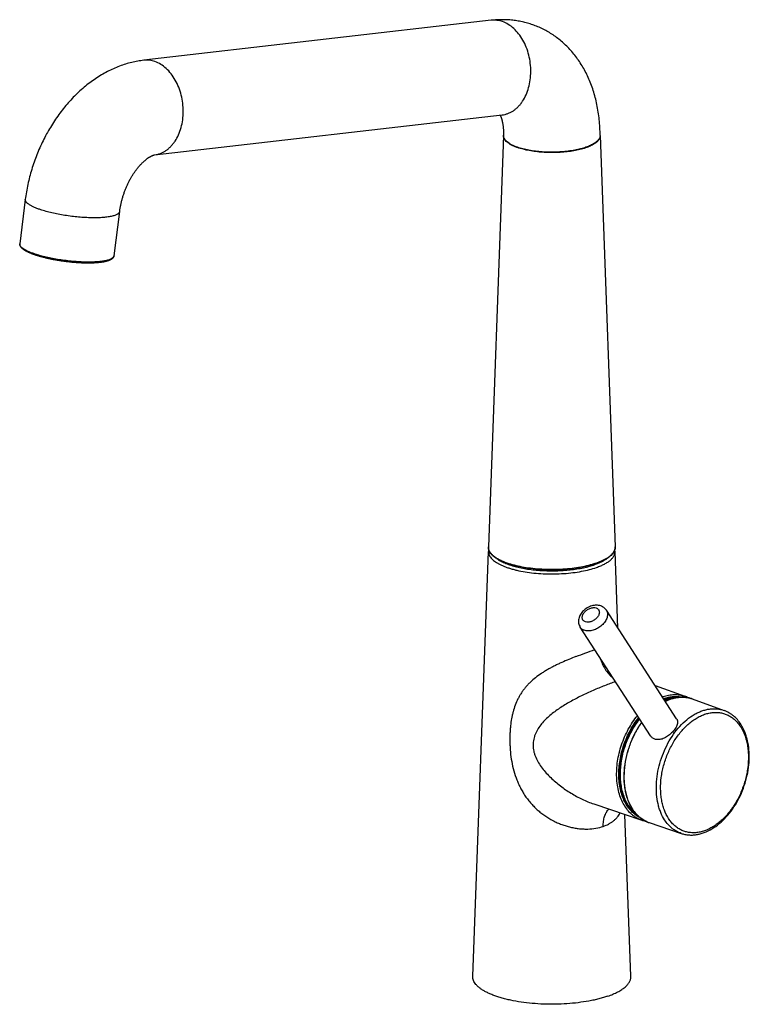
# Model space of a CAD drawing. Header units: millimetres. Extents: x 260 to 944, y 88 to 805.
# Tile 1 of 3: x 260 to 494, y 88 to 403. Entities that reach past the tile are written whole.
import ezdxf

# ---------------------------------------------------------------- set-up
doc = ezdxf.new("R2010")
doc.units = ezdxf.units.MM
doc.header["$LTSCALE"] = 65.395
doc.layers.get('0').update_dxf_attribs({"linetype": 'CONTINUOUS'})

msp = doc.modelspace()

# ---------------------------------------------------------------- linework, layer by layer
at = {"color": 7, "linetype": 'CONTINUOUS'}
for p, q in [((411.16, 403.05), (299.69, 390.25)), ((303.18, 359.94), (414.64, 372.75)), ((415.08, 366.13), (410.23, 234.34)), ((415.08, 366.16), (415.08, 366.13)), ((446.08, 366.22), (446.08, 366.22)), ((446.08, 366.11), (450.93, 234.34)), ((261.73, 345.64), (259.93, 331.44)), ((290.18, 327.6), (291.99, 341.8)), ((290.18, 327.6), (290.18, 327.6)), ((405.23, 96.72), (410.31, 232.83)), ((451.77, 208.32), (450.86, 232.83)), ((470.62, 179.22), (448.09, 214.01)), ((462.21, 173.81), (439.7, 208.57)), ((463.69, 189.91), (473.24, 186.46)), ((475.64, 185.62), (485.83, 181.93)), ((444.04, 151.95), (459.41, 146.79)), ((455.93, 96.72), (454, 148.61)), ((461.81, 145.96), (472.09, 142.51))]:
    msp.add_line(p, q, dxfattribs=at)
at = {"color": 9, "linetype": 'CONTINUOUS'}
for p, q in [((446.08, 366.22), (446.08, 366.21)), ((446.08, 366.22), (446.08, 366.21)), ((290.18, 327.6), (290.18, 327.59)), ((290.18, 327.6), (290.18, 327.59)), ((458.4, 179.16), (458.43, 179.2)), ((458.4, 179.16), (458.43, 179.2))]:
    msp.add_line(p, q, dxfattribs=at)
at = {"color": 7, "linetype": 'CONTINUOUS'}
for points in [[(424.46, 401.63), (424.08, 401.76), (423.67, 401.9), (423.25, 402.02), (422.83, 402.15), (422.41, 402.26), (421.98, 402.37), (421.56, 402.48), (421.13, 402.57), (420.7, 402.66), (420.26, 402.75), (419.83, 402.83), (419.39, 402.9), (418.95, 402.96), (418.5, 403.02), (418.06, 403.08), (417.61, 403.12), (417.16, 403.16), (416.71, 403.19), (416.26, 403.22), (415.8, 403.24), (415.35, 403.25), (414.89, 403.25), (414.43, 403.25), (413.96, 403.24), (413.5, 403.23), (413.03, 403.21), (412.56, 403.18), (412.09, 403.14), (411.62, 403.1), (411.16, 403.05)], [(446.08, 366.22), (446.07, 366.83), (446.05, 367.46), (446.03, 368.1), (446, 368.73), (445.96, 369.36), (445.91, 369.98), (445.86, 370.61), (445.8, 371.23), (445.73, 371.84), (445.66, 372.45), (445.57, 373.06), (445.48, 373.67), (445.39, 374.27), (445.28, 374.87), (445.17, 375.46), (445.05, 376.05), (444.93, 376.63), (444.8, 377.21), (444.66, 377.78), (444.51, 378.35), (444.36, 378.91), (444.2, 379.47), (444.04, 380.02), (443.87, 380.57), (443.69, 381.11), (443.5, 381.64), (443.31, 382.17), (443.11, 382.69), (442.91, 383.21), (442.7, 383.72), (442.48, 384.23), (442.26, 384.73), (442.03, 385.22), (441.8, 385.71), (441.56, 386.19), (441.31, 386.67), (441.06, 387.14), (440.81, 387.6), (440.55, 388.06), (440.28, 388.51), (440.01, 388.95), (439.73, 389.38), (439.45, 389.81), (439.16, 390.24), (438.87, 390.65), (438.57, 391.06), (438.27, 391.46), (437.97, 391.86), (437.66, 392.25), (437.34, 392.63), (437.02, 393.01), (436.7, 393.37), (436.37, 393.74), (436.04, 394.09), (435.7, 394.44), (435.36, 394.78), (435.02, 395.12), (434.67, 395.45), (434.32, 395.77), (433.97, 396.09), (433.61, 396.39), (433.24, 396.7), (432.88, 396.99), (432.51, 397.28), (432.13, 397.56), (431.75, 397.84), (431.37, 398.11), (430.99, 398.37), (430.6, 398.62), (430.21, 398.87), (429.82, 399.12), (429.42, 399.35), (429.02, 399.58), (428.62, 399.8), (428.21, 400.02), (427.8, 400.22), (427.39, 400.43), (426.97, 400.62), (426.55, 400.81), (426.13, 400.99), (425.71, 401.16), (425.28, 401.33), (424.85, 401.49), (424.46, 401.63)], [(299.69, 390.25), (299.23, 390.19), (298.75, 390.12), (298.27, 390.05), (297.78, 389.97), (297.3, 389.88), (296.81, 389.78), (296.33, 389.67), (295.84, 389.56), (295.35, 389.43), (294.87, 389.3), (294.38, 389.17), (293.89, 389.02), (293.4, 388.86), (292.91, 388.7), (292.43, 388.53), (291.94, 388.35), (291.45, 388.16), (290.96, 387.97), (290.47, 387.76), (289.99, 387.55), (289.5, 387.33), (289.01, 387.1), (288.53, 386.86), (288.05, 386.61), (287.56, 386.36), (287.08, 386.1), (286.6, 385.83), (286.12, 385.55), (285.65, 385.26), (285.17, 384.96), (284.7, 384.66), (284.23, 384.35), (283.77, 384.03), (283.3, 383.71), (282.84, 383.37), (282.38, 383.03), (281.92, 382.68), (281.47, 382.33), (281.02, 381.96), (280.57, 381.59), (280.13, 381.22), (279.69, 380.83), (279.25, 380.44), (278.82, 380.04), (278.39, 379.63), (277.96, 379.22), (277.54, 378.8), (277.12, 378.38), (276.71, 377.95), (276.3, 377.51), (275.89, 377.07), (275.49, 376.62), (275.1, 376.17), (274.71, 375.71), (274.32, 375.24), (273.94, 374.77), (273.56, 374.29), (273.19, 373.81), (272.82, 373.33), (272.46, 372.84), (272.11, 372.34), (271.76, 371.84), (271.41, 371.34), (271.07, 370.83), (270.73, 370.32), (270.4, 369.8), (270.08, 369.28), (269.76, 368.76), (269.44, 368.23), (269.14, 367.7), (268.83, 367.16), (268.54, 366.63), (268.24, 366.08), (267.96, 365.54), (267.68, 364.99), (267.4, 364.44), (267.13, 363.88), (266.87, 363.33), (266.61, 362.77), (266.36, 362.2), (266.11, 361.64), (265.87, 361.07), (265.64, 360.5), (265.41, 359.92), (265.18, 359.35), (264.97, 358.77), (264.75, 358.19), (264.55, 357.6), (264.35, 357.02), (264.16, 356.43), (263.97, 355.84), (263.79, 355.25), (263.61, 354.66), (263.44, 354.07), (263.28, 353.47), (263.12, 352.88), (262.97, 352.28), (262.83, 351.68), (262.69, 351.08), (262.56, 350.48), (262.43, 349.87), (262.31, 349.27), (262.2, 348.66), (262.09, 348.06), (261.99, 347.45), (261.9, 346.84), (261.81, 346.23), (261.73, 345.64)], [(414, 372.67), (414.03, 372.62), (414.06, 372.56), (414.09, 372.49), (414.12, 372.41), (414.16, 372.33), (414.19, 372.25), (414.22, 372.17), (414.26, 372.08), (414.29, 371.99), (414.33, 371.89), (414.36, 371.79), (414.4, 371.69), (414.43, 371.58), (414.47, 371.46), (414.51, 371.35), (414.54, 371.22), (414.57, 371.09), (414.61, 370.96), (414.64, 370.82), (414.68, 370.68), (414.71, 370.54), (414.74, 370.39), (414.77, 370.24), (414.8, 370.08), (414.83, 369.92), (414.85, 369.76), (414.88, 369.6), (414.9, 369.43), (414.93, 369.26), (414.95, 369.08), (414.97, 368.9), (414.99, 368.72), (415.01, 368.53), (415.02, 368.34), (415.04, 368.14), (415.05, 367.94), (415.06, 367.74), (415.07, 367.53), (415.08, 367.32), (415.08, 367.1), (415.08, 366.87), (415.09, 366.65), (415.09, 366.41), (415.08, 366.22)], [(414.64, 372.75), (414.67, 372.75), (414.7, 372.75), (414.72, 372.75), (414.73, 372.75), (414.74, 372.75), (414.74, 372.75)], [(415.08, 366.22), (415.08, 366.19), (415.08, 366.16)], [(446.08, 366.11), (446.08, 366.12), (446.08, 366.14), (446.08, 366.16), (446.08, 366.18), (446.08, 366.21)], [(291.99, 341.8), (292.02, 342.03), (292.05, 342.28), (292.09, 342.53), (292.13, 342.78), (292.17, 343.03), (292.22, 343.28), (292.27, 343.54), (292.32, 343.79), (292.37, 344.05), (292.43, 344.3), (292.48, 344.56), (292.54, 344.82), (292.61, 345.08), (292.67, 345.33), (292.74, 345.59), (292.81, 345.85), (292.89, 346.11), (292.96, 346.36), (293.04, 346.62), (293.12, 346.88), (293.2, 347.13), (293.29, 347.39), (293.38, 347.65), (293.47, 347.9), (293.56, 348.15), (293.65, 348.41), (293.75, 348.66), (293.85, 348.91), (293.95, 349.16), (294.05, 349.4), (294.16, 349.65), (294.26, 349.89), (294.37, 350.14), (294.48, 350.38), (294.59, 350.62), (294.71, 350.85), (294.82, 351.09), (294.94, 351.32), (295.06, 351.55), (295.18, 351.78), (295.3, 352), (295.42, 352.23), (295.55, 352.45), (295.67, 352.67), (295.8, 352.88), (295.93, 353.09), (296.06, 353.3), (296.19, 353.51), (296.32, 353.71), (296.45, 353.92), (296.58, 354.11), (296.71, 354.31), (296.84, 354.5), (296.98, 354.69), (297.11, 354.87), (297.24, 355.06), (297.38, 355.23), (297.51, 355.41), (297.65, 355.58), (297.78, 355.75), (297.92, 355.92), (298.05, 356.08), (298.18, 356.24), (298.32, 356.39), (298.45, 356.54), (298.58, 356.69), (298.72, 356.83), (298.85, 356.97), (298.98, 357.11), (299.11, 357.24), (299.24, 357.37), (299.37, 357.5), (299.5, 357.62), (299.63, 357.74), (299.75, 357.86), (299.88, 357.97), (300, 358.08), (300.12, 358.18), (300.24, 358.29), (300.36, 358.39), (300.48, 358.48), (300.6, 358.57), (300.72, 358.66), (300.83, 358.75), (300.94, 358.83), (301.05, 358.91), (301.16, 358.98), (301.27, 359.05), (301.37, 359.12), (301.48, 359.19), (301.57, 359.25), (301.67, 359.31), (301.77, 359.36), (301.86, 359.42), (301.95, 359.47), (302.04, 359.51), (302.12, 359.56), (302.2, 359.6), (302.28, 359.64), (302.36, 359.67), (302.43, 359.7), (302.51, 359.74), (302.57, 359.76), (302.64, 359.79), (302.7, 359.81), (302.76, 359.83), (302.82, 359.85), (302.87, 359.87), (302.92, 359.89), (302.97, 359.9), (303.01, 359.91), (303.05, 359.92), (303.08, 359.93), (303.11, 359.93), (303.13, 359.94), (303.15, 359.94), (303.17, 359.94), (303.18, 359.94)], [(259.93, 331.44), (259.93, 331.43), (259.92, 331.36), (259.92, 331.3), (259.92, 331.23), (259.93, 331.16), (259.94, 331.09), (259.96, 331.02), (259.98, 330.95), (260, 330.87), (260.03, 330.8), (260.07, 330.73), (260.11, 330.65), (260.16, 330.57), (260.21, 330.5), (260.27, 330.42), (260.33, 330.35), (260.39, 330.27), (260.47, 330.19), (260.54, 330.12), (260.62, 330.04), (260.71, 329.96), (260.8, 329.89), (260.9, 329.81), (261, 329.74), (261.1, 329.66), (261.21, 329.59), (261.32, 329.52), (261.44, 329.44), (261.56, 329.37), (261.68, 329.3), (261.81, 329.22), (261.94, 329.15), (262.08, 329.08), (262.22, 329.01), (262.36, 328.94), (262.51, 328.87), (262.66, 328.79), (262.82, 328.72), (262.97, 328.65), (263.14, 328.58), (263.3, 328.51), (263.47, 328.45), (263.64, 328.38), (263.82, 328.31), (264, 328.24), (264.18, 328.17), (264.37, 328.11), (264.55, 328.04)], [(264.55, 328.04), (264.73, 327.98), (264.92, 327.91), (265.12, 327.85), (265.33, 327.78), (265.53, 327.72), (265.74, 327.66), (265.95, 327.59), (266.16, 327.53), (266.38, 327.47), (266.6, 327.41), (266.82, 327.34), (267.04, 327.28), (267.27, 327.22), (267.5, 327.17), (267.73, 327.11), (267.96, 327.05), (268.2, 326.99), (268.43, 326.94), (268.67, 326.88), (268.91, 326.83), (269.16, 326.77), (269.4, 326.72), (269.65, 326.67), (269.9, 326.61), (270.15, 326.56), (270.4, 326.51), (270.65, 326.46), (270.9, 326.42), (271.16, 326.37), (271.42, 326.32), (271.67, 326.28), (271.93, 326.23), (272.19, 326.19), (272.45, 326.15), (272.72, 326.11), (272.98, 326.07), (273.24, 326.03), (273.5, 325.99), (273.77, 325.95), (274.03, 325.91), (274.3, 325.88), (274.56, 325.84), (274.83, 325.81), (275.09, 325.78), (275.36, 325.75), (275.62, 325.72), (275.89, 325.69), (276.15, 325.66), (276.41, 325.63), (276.68, 325.61), (276.94, 325.58), (277.2, 325.56), (277.47, 325.54), (277.73, 325.52), (277.99, 325.5), (278.25, 325.48), (278.51, 325.46), (278.76, 325.45), (279.02, 325.43), (279.27, 325.42), (279.53, 325.41), (279.78, 325.39), (280.03, 325.38), (280.28, 325.38), (280.53, 325.37), (280.77, 325.36), (281.02, 325.36), (281.26, 325.35), (281.5, 325.35), (281.74, 325.35), (281.97, 325.35), (282.21, 325.35), (282.44, 325.35), (282.67, 325.36), (282.9, 325.36), (283.12, 325.37), (283.35, 325.37), (283.57, 325.38), (283.78, 325.39), (284, 325.4), (284.21, 325.41), (284.42, 325.43), (284.63, 325.44), (284.83, 325.46), (285.03, 325.48), (285.23, 325.49), (285.42, 325.51), (285.62, 325.53), (285.8, 325.56), (285.99, 325.58), (286.17, 325.6), (286.35, 325.63), (286.53, 325.66), (286.7, 325.69), (286.87, 325.71), (287.03, 325.75), (287.19, 325.78), (287.35, 325.81), (287.5, 325.85), (287.65, 325.88), (287.8, 325.92), (287.94, 325.96), (288.08, 326), (288.22, 326.04), (288.35, 326.08), (288.48, 326.12), (288.6, 326.17), (288.72, 326.21), (288.84, 326.26), (288.95, 326.31), (289.05, 326.36), (289.16, 326.41), (289.26, 326.47), (289.35, 326.52), (289.44, 326.58), (289.52, 326.63), (289.6, 326.69), (289.67, 326.75), (289.74, 326.81), (289.81, 326.87), (289.87, 326.94), (289.92, 327), (289.97, 327.06), (290.01, 327.13), (290.05, 327.19), (290.08, 327.26), (290.11, 327.32), (290.13, 327.39), (290.15, 327.45), (290.17, 327.52), (290.18, 327.58)]]:
    msp.add_lwpolyline(points, dxfattribs=at)
at = {"color": 9, "linetype": 'CONTINUOUS'}
for centre, radius, start, end in [((444.2, 366.2), 1.88, 357.1984, 0.4603), ((412.7, 234.25), 2.47, 177.8919, 179.3615), ((470.64, 173.69), 13.41, 109.2182, 110.0356), ((470.88, 173.41), 13.08, 109.2179, 109.9351), ((478.26, 163.66), 25.19, 141.3554, 141.9302), ((478.39, 163.61), 25.23, 141.51, 141.9299), ((478.54, 163.54), 25.23, 141.722, 141.9297), ((467.54, 157.47), 13.2, 212.6535, 212.9219), ((464.76, 154.74), 9.27, 246.336, 246.5969), ((464.76, 154.73), 9.26, 246.5968, 247.6559), ((464.76, 154.72), 9.24, 247.6561, 248.1298), ((464.75, 154.72), 9.24, 248.1297, 249.0015), ((464.75, 154.71), 9.23, 249.0016, 249.6143), ((464.75, 154.71), 9.23, 249.6143, 250.3743), ((464.75, 154.71), 9.22, 250.3744, 251.4506)]:
    msp.add_arc(centre, radius, start, end, dxfattribs=at)
at = {"color": 7, "linetype": 'CONTINUOUS'}
for centre, radius, start, end in [((413.53, 232.7), 3.23, 168.2821, 177.8206), ((447.65, 232.71), 3.21, 2.1461, 11.7404), ((469.98, 177.46), 9.57, 62.9506, 70.1033), ((478.19, 163.69), 25.15, 141.2764, 141.9303), ((467.49, 157.51), 13.21, 212.9219, 213.1934), ((462.45, 155.84), 9.54, 251.4536, 258.614)]:
    msp.add_arc(centre, radius, start, end, dxfattribs=at)
at = {"color": 9, "linetype": 'CONTINUOUS'}
for points, knots in [([(414.78, 402.63), (414.48, 402.73), (413.89, 402.9), (412.98, 403.06), (412.07, 403.12), (411.46, 403.08), (411.16, 403.05)], [0, 0, 0, 0, 0.255397, 0.506243, 0.753928, 1, 1, 1, 1]), ([(414.64, 372.75), (414.96, 372.78), (415.59, 372.9), (416.52, 373.18), (417.41, 373.58), (418.27, 374.09), (419.09, 374.7), (419.86, 375.42), (420.58, 376.23), (421.47, 377.45), (422.41, 379.19), (423.22, 381.51), (423.73, 384.01), (423.9, 386.63), (423.75, 389.29), (423.26, 391.91), (422.46, 394.41), (421.37, 396.71), (420.02, 398.74), (418.45, 400.45), (416.71, 401.78), (415.42, 402.4), (414.78, 402.63)], [0, 0, 0, 0, 0.025399, 0.050984, 0.076934, 0.103407, 0.130538, 0.158431, 0.187162, 0.216773, 0.278615, 0.343812, 0.411808, 0.481788, 0.55277, 0.623692, 0.693497, 0.761216, 0.826059, 0.887503, 0.945389, 1, 1, 1, 1]), ([(303.31, 389.82), (303.01, 389.93), (302.42, 390.1), (301.51, 390.26), (300.6, 390.31), (299.99, 390.28), (299.69, 390.25)], [0, 0, 0, 0, 0.255397, 0.506243, 0.753928, 1, 1, 1, 1]), ([(303.18, 359.94), (303.49, 359.98), (304.12, 360.09), (305.05, 360.38), (305.94, 360.78), (306.8, 361.29), (307.62, 361.9), (308.39, 362.62), (309.11, 363.43), (310, 364.65), (310.94, 366.39), (311.75, 368.7), (312.26, 371.21), (312.44, 373.83), (312.28, 376.49), (311.79, 379.11), (310.99, 381.6), (309.9, 383.91), (308.55, 385.94), (306.98, 387.65), (305.24, 388.98), (303.95, 389.6), (303.31, 389.82)], [0, 0, 0, 0, 0.025399, 0.050984, 0.076934, 0.103407, 0.130538, 0.158431, 0.187162, 0.216773, 0.278615, 0.343812, 0.411808, 0.481788, 0.55277, 0.623692, 0.693497, 0.761216, 0.826059, 0.887503, 0.945389, 1, 1, 1, 1]), ([(419.62, 362.36), (419.28, 362.48), (418.62, 362.73), (417.71, 363.16), (416.92, 363.62), (416.26, 364.1), (415.74, 364.6), (415.41, 365.05), (415.24, 365.41), (415.15, 365.68), (415.09, 365.95), (415.08, 366.13), (415.08, 366.22)], [0, 0, 0, 0, 0.174842, 0.334788, 0.479209, 0.608092, 0.722145, 0.823124, 0.869684, 0.914252, 0.957458, 1, 1, 1, 1]), ([(419.62, 362.25), (419.27, 362.37), (418.61, 362.62), (417.69, 363.05), (416.9, 363.51), (416.24, 364), (415.71, 364.5), (415.39, 364.95), (415.22, 365.32), (415.13, 365.59), (415.08, 365.86), (415.08, 366.04), (415.08, 366.13)], [0, 0, 0, 0, 0.175705, 0.336178, 0.48083, 0.609636, 0.723362, 0.823836, 0.870136, 0.914481, 0.957526, 1, 1, 1, 1]), ([(446.08, 366.11), (446.07, 365.97), (446.03, 365.7), (445.88, 365.31), (445.65, 364.92), (445.34, 364.53), (444.95, 364.16), (444.49, 363.8), (443.95, 363.46), (443.34, 363.12), (442.67, 362.81), (441.93, 362.51), (441.13, 362.23), (439.96, 361.88), (438.38, 361.51), (436.36, 361.16), (434.21, 360.92), (431.99, 360.79), (429.74, 360.78), (427.51, 360.87), (425.34, 361.08), (423.29, 361.4), (421.38, 361.81), (420.19, 362.17), (419.62, 362.36)], [0, 0, 0, 0, 0.014039, 0.028716, 0.044468, 0.061633, 0.080444, 0.101045, 0.123521, 0.147893, 0.174144, 0.202229, 0.23207, 0.263567, 0.331052, 0.4036, 0.479938, 0.558675, 0.638345, 0.717455, 0.794531, 0.868158, 0.937024, 1, 1, 1, 1]), ([(446.08, 366.11), (446.09, 365.97), (446.07, 365.7), (445.95, 365.3), (445.75, 364.9), (445.47, 364.51), (445.1, 364.13), (444.66, 363.76), (444.14, 363.41), (443.54, 363.07), (442.88, 362.74), (442.15, 362.44), (441.35, 362.15), (440.19, 361.79), (438.6, 361.4), (436.57, 361.04), (434.41, 360.8), (432.17, 360.66), (429.89, 360.64), (427.62, 360.74), (425.43, 360.95), (423.34, 361.27), (421.41, 361.69), (420.19, 362.05), (419.62, 362.25)], [0, 0, 0, 0, 0.014007, 0.028463, 0.043856, 0.060575, 0.078899, 0.099009, 0.121009, 0.144942, 0.170804, 0.198552, 0.228117, 0.259404, 0.326653, 0.399211, 0.475782, 0.554936, 0.635167, 0.714933, 0.792707, 0.867023, 0.936516, 1, 1, 1, 1]), ([(266.24, 342.5), (265.89, 342.62), (265.22, 342.87), (264.3, 343.27), (263.61, 343.61), (263.13, 343.89), (262.82, 344.1), (262.55, 344.3), (262.32, 344.5), (262.12, 344.69), (261.96, 344.89), (261.84, 345.08), (261.76, 345.27), (261.72, 345.46), (261.73, 345.59), (261.73, 345.64)], [0, 0, 0, 0, 0.194528, 0.369809, 0.524685, 0.594175, 0.658241, 0.716857, 0.770136, 0.818295, 0.861656, 0.900691, 0.936079, 0.968769, 1, 1, 1, 1]), ([(291.99, 341.8), (291.98, 341.75), (291.96, 341.67), (291.9, 341.5), (291.76, 341.3), (291.53, 341.08), (291.22, 340.87), (290.83, 340.68), (290.38, 340.51), (289.85, 340.35), (289.25, 340.21), (288.59, 340.09), (287.6, 339.95), (286.22, 339.82), (284.42, 339.76), (282.46, 339.78), (280.38, 339.87), (278.24, 340.05), (276.06, 340.3), (273.9, 340.63), (271.8, 341.01), (269.81, 341.45), (267.96, 341.94), (266.79, 342.31), (266.24, 342.5)], [0, 0, 0, 0, 0.004748, 0.009608, 0.02005, 0.032005, 0.045886, 0.061923, 0.080236, 0.100874, 0.123818, 0.149014, 0.176384, 0.237173, 0.305149, 0.379093, 0.457564, 0.538993, 0.62181, 0.704368, 0.784999, 0.862102, 0.934233, 1, 1, 1, 1]), ([(264.44, 328.3), (264.08, 328.43), (263.42, 328.67), (262.49, 329.07), (261.81, 329.42), (261.33, 329.7), (261.02, 329.9), (260.75, 330.1), (260.51, 330.3), (260.32, 330.49), (260.16, 330.69), (260.04, 330.88), (259.96, 331.07), (259.92, 331.26), (259.92, 331.39), (259.93, 331.44)], [0, 0, 0, 0, 0.194535, 0.369833, 0.524573, 0.593992, 0.658029, 0.716681, 0.770038, 0.81828, 0.861697, 0.900741, 0.936111, 0.968782, 1, 1, 1, 1]), ([(290.18, 327.59), (290.18, 327.55), (290.16, 327.47), (290.09, 327.3), (289.96, 327.1), (289.72, 326.88), (289.41, 326.67), (289.02, 326.48), (288.56, 326.31), (288.03, 326.15), (287.44, 326.01), (286.78, 325.89), (285.78, 325.75), (284.4, 325.62), (282.6, 325.56), (280.64, 325.58), (278.57, 325.68), (276.42, 325.85), (274.25, 326.11), (272.09, 326.43), (269.99, 326.82), (268, 327.26), (266.15, 327.74), (264.99, 328.11), (264.44, 328.3)], [0, 0, 0, 0, 0.004749, 0.009614, 0.020071, 0.032046, 0.045957, 0.062033, 0.080386, 0.101058, 0.124027, 0.149241, 0.176624, 0.237437, 0.305442, 0.379376, 0.45782, 0.539239, 0.622023, 0.704529, 0.785121, 0.862208, 0.934291, 1, 1, 1, 1]), ([(410.23, 234.28), (410.23, 234.16), (410.24, 233.93), (410.31, 233.57), (410.43, 233.23), (410.61, 232.88), (410.82, 232.54), (411.19, 232.07), (411.78, 231.51), (412.64, 230.88), (413.68, 230.28), (414.87, 229.72), (415.74, 229.39), (416.19, 229.24)], [0, 0, 0, 0, 0.042463, 0.085606, 0.130126, 0.176647, 0.225697, 0.277707, 0.39177, 0.520669, 0.665105, 0.82506, 1, 1, 1, 1]), ([(416.19, 229.24), (416.94, 228.97), (418.54, 228.5), (421.07, 227.95), (423.81, 227.53), (426.7, 227.26), (429.67, 227.14), (432.66, 227.17), (435.61, 227.35), (438.45, 227.68), (440.71, 228.08), (442.41, 228.47), (443.6, 228.79), (444.72, 229.14), (445.76, 229.52), (446.72, 229.92), (447.6, 230.35), (448.38, 230.79), (449.06, 231.26), (449.64, 231.75), (450.12, 232.24), (450.5, 232.76), (450.76, 233.28), (450.91, 233.81), (450.94, 234.17), (450.93, 234.34)], [0, 0, 0, 0, 0.063467, 0.132938, 0.207225, 0.284974, 0.364719, 0.444934, 0.524078, 0.600642, 0.673199, 0.707568, 0.740463, 0.771753, 0.801322, 0.829077, 0.854946, 0.878888, 0.900898, 0.92102, 0.939358, 0.956092, 0.971502, 0.985975, 1, 1, 1, 1]), ([(410.31, 232.83), (410.3, 232.65), (410.33, 232.29), (410.48, 231.77), (410.74, 231.24), (411.11, 230.74), (411.59, 230.24), (412.17, 229.76), (412.85, 229.29), (413.63, 228.84), (414.5, 228.42), (415.45, 228.02), (416.49, 227.64), (417.61, 227.29), (418.8, 226.98), (420.49, 226.59), (422.75, 226.19), (425.57, 225.86), (428.51, 225.68), (431.49, 225.65), (434.45, 225.77), (437.33, 226.04), (440.06, 226.46), (442.58, 227.01), (444.17, 227.48), (444.92, 227.74)], [0, 0, 0, 0, 0.014025, 0.028497, 0.043905, 0.060637, 0.078972, 0.099092, 0.1211, 0.145039, 0.170906, 0.198659, 0.228227, 0.259515, 0.29241, 0.326778, 0.399335, 0.475901, 0.555047, 0.635265, 0.715013, 0.792766, 0.867057, 0.936531, 1, 1, 1, 1]), ([(412.98, 230.54), (413.16, 230.41), (413.53, 230.16), (414.12, 229.81), (414.77, 229.48), (415.74, 229.04), (417.09, 228.53), (418.85, 228.01), (420.78, 227.57), (422.85, 227.2), (425.03, 226.93), (427.29, 226.75), (429.59, 226.66), (431.91, 226.66), (434.21, 226.77), (436.46, 226.96), (438.62, 227.25), (440.67, 227.63), (442.58, 228.08), (443.79, 228.45), (444.36, 228.65)], [0, 0, 0, 0, 0.019938, 0.041278, 0.064021, 0.088147, 0.140396, 0.197628, 0.25928, 0.324675, 0.393052, 0.463581, 0.535393, 0.607591, 0.679271, 0.749538, 0.817528, 0.882422, 0.943466, 1, 1, 1, 1]), ([(444.36, 228.65), (444.74, 228.79), (445.46, 229.06), (446.48, 229.51), (447.38, 230), (447.93, 230.35), (448.18, 230.54)], [0, 0, 0, 0, 0.281481, 0.542392, 0.781984, 1, 1, 1, 1]), ([(444.92, 227.74), (445.38, 227.9), (446.24, 228.23), (447.45, 228.79), (448.49, 229.39), (449.35, 230.03), (449.93, 230.6), (450.3, 231.07), (450.51, 231.41), (450.67, 231.76), (450.79, 232.12), (450.85, 232.47), (450.86, 232.71), (450.86, 232.83)], [0, 0, 0, 0, 0.175502, 0.335782, 0.480299, 0.609053, 0.7228, 0.774624, 0.823492, 0.86986, 0.914286, 0.957424, 1, 1, 1, 1]), ([(441.34, 210.32), (441.21, 210.37), (440.96, 210.49), (440.65, 210.76), (440.44, 211.1), (440.33, 211.5), (440.34, 211.94), (440.45, 212.39), (440.66, 212.85), (440.96, 213.3), (441.34, 213.71), (441.78, 214.09), (442.28, 214.4), (442.8, 214.64), (443.34, 214.81), (444.01, 214.91), (444.52, 214.87), (444.82, 214.76)], [0, 0, 0, 0, 0.05358, 0.104085, 0.153576, 0.204391, 0.25851, 0.317134, 0.380605, 0.448531, 0.519975, 0.593625, 0.667959, 0.741396, 0.812432, 0.879798, 1, 1, 1, 1]), ([(444.82, 214.76), (444.95, 214.71), (445.2, 214.59), (445.51, 214.32), (445.73, 213.98), (445.83, 213.58), (445.83, 213.15), (445.72, 212.69), (445.51, 212.23), (445.21, 211.79), (444.83, 211.37), (444.38, 211), (443.89, 210.69), (443.36, 210.44), (442.83, 210.28), (442.15, 210.17), (441.64, 210.22), (441.34, 210.32)], [0, 0, 0, 0, 0.05358, 0.104085, 0.153576, 0.204391, 0.25851, 0.317134, 0.380605, 0.448531, 0.519975, 0.593625, 0.667959, 0.741396, 0.812432, 0.879798, 1, 1, 1, 1]), ([(448.09, 214.01), (448.19, 213.85), (448.36, 213.51), (448.47, 212.94), (448.46, 212.32), (448.32, 211.68), (448.07, 211.03), (447.69, 210.39), (447.22, 209.78), (446.65, 209.2), (446.01, 208.69), (445.31, 208.24), (444.57, 207.88), (443.81, 207.61), (443.06, 207.44), (442.33, 207.38), (441.64, 207.42), (441.2, 207.52), (441, 207.59)], [0, 0, 0, 0, 0.048161, 0.097922, 0.150571, 0.206916, 0.26725, 0.331413, 0.398888, 0.468887, 0.540442, 0.612476, 0.683886, 0.753604, 0.820682, 0.884363, 0.94417, 1, 1, 1, 1]), ([(441, 207.59), (440.86, 207.64), (440.6, 207.75), (440.24, 207.98), (439.93, 208.25), (439.77, 208.46), (439.7, 208.57)], [0, 0, 0, 0, 0.263233, 0.515522, 0.759858, 1, 1, 1, 1]), ([(438.34, 199.19), (439.38, 199.59), (441.37, 200.34), (443.38, 201.06), (444.34, 201.4)], [0, 0, 0, 0, 0.52243, 1, 1, 1, 1]), ([(446.09, 198.7), (446.27, 198.07), (446.72, 196.84), (447.64, 195.14), (448.76, 193.66), (449.64, 192.84), (450.11, 192.5)], [0, 0, 0, 0, 0.262587, 0.520922, 0.768479, 1, 1, 1, 1]), ([(466.22, 186.35), (466.82, 186.55), (468.01, 186.88), (469.53, 187.04), (470.71, 187), (471.58, 186.9), (472.42, 186.72), (472.97, 186.56), (473.24, 186.46)], [0, 0, 0, 0, 0.263693, 0.515898, 0.638775, 0.76006, 0.880281, 1, 1, 1, 1]), ([(466.57, 185.76), (467.06, 185.93), (468.03, 186.2), (469.5, 186.42), (470.95, 186.42), (471.89, 186.28), (472.34, 186.18)], [0, 0, 0, 0, 0.262618, 0.515382, 0.76032, 1, 1, 1, 1]), ([(466.57, 185.47), (466.95, 185.6), (467.7, 185.83), (468.85, 186.06), (469.99, 186.16), (470.74, 186.14), (471.1, 186.1)], [0, 0, 0, 0, 0.260818, 0.51364, 0.759572, 1, 1, 1, 1]), ([(466.99, 184.82), (467.71, 185.17), (468.81, 185.61), (470.32, 185.99), (471.43, 186.15), (472.52, 186.19), (473.59, 186.12), (474.64, 185.93), (475.31, 185.73), (475.64, 185.62)], [0, 0, 0, 0, 0.26893, 0.397474, 0.522513, 0.644589, 0.764355, 0.882555, 1, 1, 1, 1]), ([(466.61, 185.41), (466.97, 185.54), (467.7, 185.77), (468.8, 186), (469.89, 186.11), (470.61, 186.11), (470.97, 186.09)], [0, 0, 0, 0, 0.260553, 0.513373, 0.759444, 1, 1, 1, 1]), ([(466.68, 185.3), (467.31, 185.53), (468.57, 185.89), (469.88, 186.02), (470.52, 186.02)], [0, 0, 0, 0, 0.512317, 1, 1, 1, 1]), ([(459.41, 146.79), (459.12, 146.89), (458.56, 147.11), (457.75, 147.52), (456.97, 148.02), (455.97, 148.79), (454.84, 149.96), (453.69, 151.63), (452.75, 153.55), (452.04, 155.69), (451.57, 158.01), (451.35, 160.47), (451.37, 163.03), (451.65, 165.66), (452.17, 168.3), (452.92, 170.91), (453.9, 173.46), (455.08, 175.89), (456.45, 178.16), (457.49, 179.57), (458.04, 180.24)], [0, 0, 0, 0, 0.023757, 0.047626, 0.071731, 0.096189, 0.146526, 0.199369, 0.255149, 0.314052, 0.376042, 0.440893, 0.508228, 0.57755, 0.648277, 0.719765, 0.791343, 0.862335, 0.932088, 1, 1, 1, 1]), ([(466.77, 146.82), (466.28, 147.57), (465.66, 148.8), (465.03, 150.55), (464.51, 152.48), (464.12, 155.05), (464.06, 158.29), (464.41, 161.63), (465.16, 165), (466.29, 168.28), (467.75, 171.4), (469.53, 174.27), (471.56, 176.81), (473.79, 178.96), (475.81, 180.39), (477.47, 181.27), (478.7, 181.78), (479.94, 182.16), (481.16, 182.4), (482.38, 182.5), (483.57, 182.46), (484.72, 182.28), (485.47, 182.06), (485.83, 181.93)], [0, 0, 0, 0, 0.055757, 0.08517, 0.115595, 0.179311, 0.246469, 0.316297, 0.38783, 0.459983, 0.531635, 0.601694, 0.669177, 0.733289, 0.79351, 0.822125, 0.849747, 0.876432, 0.902268, 0.927376, 0.95191, 0.976051, 1, 1, 1, 1]), ([(468.03, 147.29), (467.48, 148.14), (466.8, 149.55), (466.16, 151.56), (465.79, 153.2), (465.56, 154.92), (465.43, 157.34), (465.58, 159.83), (465.99, 162.32), (466.42, 164.21), (466.99, 166.08), (467.89, 168.5), (469.3, 171.38), (471.38, 174.48), (473.4, 176.72), (475.15, 178.22), (476.48, 179.17), (477.85, 179.96), (479.23, 180.57), (480.61, 181.01), (481.99, 181.26), (483.34, 181.33), (484.66, 181.21), (485.93, 180.9), (487.14, 180.41), (488.28, 179.74), (489.33, 178.89), (490.28, 177.89), (490.83, 177.13), (491.09, 176.73)], [0, 0, 0, 0, 0.0578, 0.088572, 0.120556, 0.153693, 0.187886, 0.258871, 0.295387, 0.332327, 0.369499, 0.406701, 0.48036, 0.55181, 0.619728, 0.652075, 0.683225, 0.713144, 0.74185, 0.769409, 0.795943, 0.82163, 0.846703, 0.871432, 0.896114, 0.92105, 0.946521, 0.972773, 1, 1, 1, 1]), ([(458.88, 147.57), (458.63, 147.69), (458.13, 147.96), (457.16, 148.6), (456.04, 149.58), (454.88, 151.02), (453.9, 152.69), (453.11, 154.57), (452.54, 156.63), (452.18, 158.84), (452.04, 161.16), (452.12, 163.57), (452.42, 166.03), (452.94, 168.49), (453.67, 170.92), (454.6, 173.28), (455.7, 175.54), (456.98, 177.67), (457.94, 178.99), (458.44, 179.62)], [0, 0, 0, 0, 0.02369, 0.047629, 0.096613, 0.147702, 0.201395, 0.257974, 0.317517, 0.37992, 0.444931, 0.512173, 0.581177, 0.651401, 0.722261, 0.793148, 0.863452, 0.932584, 1, 1, 1, 1]), ([(457.96, 148.4), (457.51, 148.7), (456.64, 149.39), (455.5, 150.64), (454.52, 152.11), (453.7, 153.78), (453.07, 155.62), (452.62, 157.6), (452.36, 159.71), (452.29, 161.91), (452.43, 164.17), (452.75, 166.46), (453.27, 168.76), (453.97, 171.02), (454.84, 173.22), (456.2, 176.01), (457.46, 177.96), (458.4, 179.16)], [0, 0, 0, 0, 0.047978, 0.097739, 0.149786, 0.204443, 0.261856, 0.322012, 0.384757, 0.449825, 0.516853, 0.585408, 0.655003, 0.725117, 0.795212, 0.86475, 1, 1, 1, 1]), ([(457.86, 148.49), (457.42, 148.8), (456.57, 149.51), (455.46, 150.79), (454.51, 152.27), (453.72, 153.95), (453.11, 155.79), (452.68, 157.77), (452.44, 159.87), (452.4, 162.06), (452.54, 164.31), (452.88, 166.59), (453.41, 168.86), (454.11, 171.1), (454.98, 173.28), (456.34, 176.04), (457.6, 177.97), (458.53, 179.16)], [0, 0, 0, 0, 0.048084, 0.098011, 0.150254, 0.205108, 0.262696, 0.322989, 0.385825, 0.450931, 0.517944, 0.586433, 0.655918, 0.725884, 0.795804, 0.865149, 1, 1, 1, 1]), ([(457.56, 148.82), (457.14, 149.15), (456.34, 149.9), (455.31, 151.21), (454.42, 152.71), (453.7, 154.4), (453.15, 156.23), (452.78, 158.2), (452.58, 160.27), (452.57, 162.42), (452.75, 164.62), (453.11, 166.84), (453.64, 169.06), (454.34, 171.24), (455.21, 173.36), (456.54, 176.05), (457.77, 177.93), (458.68, 179.09)], [0, 0, 0, 0, 0.048392, 0.098749, 0.151466, 0.206772, 0.264746, 0.325322, 0.388321, 0.453464, 0.520392, 0.588686, 0.657882, 0.727491, 0.797009, 0.865934, 1, 1, 1, 1]), ([(456.43, 150.35), (455.87, 151.21), (455.18, 152.64), (454.52, 154.67), (454.14, 156.33), (453.89, 158.06), (453.72, 160.5), (453.86, 163.67), (454.54, 167.49), (455.71, 171.25), (457.32, 174.83), (458.69, 177.04), (459.44, 178.08)], [0, 0, 0, 0, 0.104804, 0.160465, 0.218245, 0.278051, 0.339729, 0.467768, 0.600372, 0.735049, 0.869131, 1, 1, 1, 1]), ([(491.09, 176.73), (491.64, 175.88), (492.33, 174.47), (492.97, 172.46), (493.33, 170.82), (493.56, 169.1), (493.69, 166.68), (493.54, 164.19), (493.14, 161.7), (492.7, 159.81), (492.14, 157.95), (491.23, 155.52), (489.82, 152.64), (487.74, 149.54), (485.72, 147.3), (483.97, 145.8), (482.64, 144.85), (481.28, 144.06), (479.9, 143.45), (478.51, 143.01), (477.14, 142.76), (475.78, 142.69), (474.46, 142.81), (473.19, 143.12), (471.98, 143.61), (470.85, 144.28), (469.8, 145.13), (468.85, 146.13), (468.29, 146.89), (468.03, 147.29)], [0, 0, 0, 0, 0.0578, 0.088572, 0.120556, 0.153693, 0.187886, 0.258871, 0.295387, 0.332327, 0.369499, 0.406701, 0.48036, 0.55181, 0.619728, 0.652075, 0.683225, 0.713144, 0.74185, 0.769409, 0.795943, 0.82163, 0.846703, 0.871432, 0.896114, 0.92105, 0.946521, 0.972773, 1, 1, 1, 1]), ([(447.09, 144.77), (447.07, 145.32), (447.11, 146.15), (447.3, 147.21), (447.56, 148.17), (447.94, 149.06), (448.45, 149.83), (448.74, 150.17), (448.89, 150.32)], [0, 0, 0, 0, 0.27869, 0.411435, 0.53922, 0.779022, 0.891676, 1, 1, 1, 1]), ([(447.09, 144.77), (447.68, 144.97), (448.55, 145.35), (449.61, 145.98), (450.33, 146.5), (450.99, 147.07), (451.57, 147.7), (452.09, 148.37), (452.39, 148.85), (452.53, 149.1)], [0, 0, 0, 0, 0.266923, 0.394805, 0.519457, 0.641483, 0.761661, 0.880868, 1, 1, 1, 1]), ([(461.05, 146.26), (460.59, 146.46), (459.71, 146.93), (458.49, 147.86), (457.39, 148.98), (456.76, 149.84), (456.46, 150.29)], [0, 0, 0, 0, 0.239931, 0.484768, 0.737366, 1, 1, 1, 1]), ([(472.09, 142.51), (471.83, 142.6), (471.31, 142.8), (470.55, 143.18), (469.83, 143.62), (468.9, 144.31), (467.83, 145.34), (467.1, 146.31), (466.77, 146.82)], [0, 0, 0, 0, 0.119881, 0.240248, 0.361641, 0.484577, 0.736704, 1, 1, 1, 1])]:
    msp.add_open_spline(points, degree=3, knots=knots, dxfattribs=at)
at = {"color": 7, "linetype": 'CONTINUOUS'}
for points, knots in [([(416.3, 229.02), (415.84, 229.18), (414.97, 229.51), (413.75, 230.08), (412.7, 230.69), (411.82, 231.34), (411.11, 232.04), (410.67, 232.66), (410.43, 233.18), (410.3, 233.56), (410.23, 233.95), (410.23, 234.21), (410.23, 234.34)], [0, 0, 0, 0, 0.170688, 0.327089, 0.468871, 0.596304, 0.710464, 0.813447, 0.861798, 0.908649, 0.954532, 1, 1, 1, 1]), ([(450.93, 234.34), (450.94, 234.15), (450.91, 233.76), (450.75, 233.18), (450.47, 232.63), (450.08, 232.09), (449.59, 231.57), (448.99, 231.07), (448.3, 230.6), (447.52, 230.15), (446.65, 229.72), (445.69, 229.31), (444.65, 228.94), (443.54, 228.59), (442.35, 228.27), (440.66, 227.88), (438.42, 227.48), (435.6, 227.15), (432.67, 226.96), (429.71, 226.93), (426.75, 227.05), (423.89, 227.32), (421.16, 227.74), (418.64, 228.29), (417.05, 228.76), (416.3, 229.02)], [0, 0, 0, 0, 0.015364, 0.031069, 0.047512, 0.065049, 0.08397, 0.104485, 0.126732, 0.150785, 0.176666, 0.204353, 0.233792, 0.264902, 0.297577, 0.331696, 0.403685, 0.479626, 0.558121, 0.637686, 0.716802, 0.793965, 0.867736, 0.936794, 1, 1, 1, 1]), ([(435.67, 227.18), (434.83, 227.1), (433.13, 226.97), (430.57, 226.91), (428.01, 226.98), (426.31, 227.1), (425.47, 227.18)], [0, 0, 0, 0, 0.24793, 0.500031, 0.752116, 1, 1, 1, 1]), ([(446.29, 215.4), (446.06, 215.48), (445.59, 215.59), (444.86, 215.65), (444.12, 215.59), (443.13, 215.37), (442.17, 214.95), (441.31, 214.38), (440.73, 213.87), (440.21, 213.31), (439.78, 212.69), (439.45, 212.02), (439.23, 211.33), (439.13, 210.61), (439.17, 209.89), (439.35, 209.2), (439.57, 208.77), (439.7, 208.57)], [0, 0, 0, 0, 0.06055, 0.121896, 0.184327, 0.247958, 0.377841, 0.443477, 0.508767, 0.573231, 0.636565, 0.698707, 0.759824, 0.82023, 0.880257, 0.940142, 1, 1, 1, 1]), ([(448.09, 214.01), (447.99, 214.17), (447.75, 214.47), (447.32, 214.87), (446.83, 215.18), (446.47, 215.33), (446.29, 215.4)], [0, 0, 0, 0, 0.249643, 0.499337, 0.749294, 1, 1, 1, 1]), ([(438.34, 199.19), (437.58, 198.89), (436.04, 198.28), (434.14, 197.46), (432.63, 196.77), (431.5, 196.22), (430.4, 195.65), (429.32, 195.06), (428.27, 194.44), (426.93, 193.59), (425.35, 192.45), (423.9, 191.19), (422.84, 190.11), (422.11, 189.28), (421.43, 188.42), (420.8, 187.52), (420.23, 186.59), (419.54, 185.3), (418.81, 183.61), (418.25, 181.85), (417.89, 180.4), (417.59, 178.91), (417.37, 177.38), (417.23, 175.84), (417.14, 174.27), (417.11, 173.09), (417.12, 172.3)], [0, 0, 0, 0, 0.065924, 0.132959, 0.166567, 0.200077, 0.233385, 0.2664, 0.299049, 0.33128, 0.394352, 0.455604, 0.485644, 0.515366, 0.544847, 0.574171, 0.603424, 0.632686, 0.691499, 0.751098, 0.781289, 0.811759, 0.873522, 0.904802, 0.93632, 1, 1, 1, 1]), ([(450.96, 191.17), (450.41, 190.97), (449.26, 190.54), (447.5, 189.85), (445.66, 189.1), (443.8, 188.31), (441.93, 187.46), (440.08, 186.59), (438.26, 185.67), (436.48, 184.71), (434.76, 183.7), (433.09, 182.64), (431.5, 181.52), (429.98, 180.32), (428.57, 179.04), (427.29, 177.65), (426.36, 176.39), (425.73, 175.32), (425.33, 174.47), (424.99, 173.59), (424.75, 172.68), (424.6, 171.74), (424.56, 170.77), (424.62, 169.8), (424.79, 168.82), (425.06, 167.86), (425.54, 166.6), (426.32, 165.1), (427.47, 163.41), (428.79, 161.84), (430.22, 160.37), (431.74, 158.99), (433.34, 157.71), (435.01, 156.51), (436.73, 155.4), (438.5, 154.38), (440.31, 153.45), (442.15, 152.63), (443.41, 152.16), (444.04, 151.95)], [0, 0, 0, 0, 0.027864, 0.057959, 0.089409, 0.12153, 0.153883, 0.186195, 0.218304, 0.250117, 0.281585, 0.312682, 0.343399, 0.373741, 0.403731, 0.433411, 0.462872, 0.477576, 0.492292, 0.507058, 0.521918, 0.536911, 0.552075, 0.567433, 0.582983, 0.598697, 0.61454, 0.646484, 0.678648, 0.710913, 0.743222, 0.775544, 0.807865, 0.840166, 0.872427, 0.904612, 0.936667, 0.968505, 1, 1, 1, 1]), ([(471.11, 186.1), (470.74, 186.14), (469.99, 186.16), (468.85, 186.06), (467.7, 185.84), (466.94, 185.61), (466.56, 185.48)], [0, 0, 0, 0, 0.240694, 0.486726, 0.739461, 1, 1, 1, 1]), ([(475.64, 185.62), (475.31, 185.73), (474.63, 185.94), (473.58, 186.13), (472.51, 186.2), (471.41, 186.16), (470.31, 186), (468.79, 185.63), (467.69, 185.19), (466.97, 184.84)], [0, 0, 0, 0, 0.11787, 0.236447, 0.356492, 0.47871, 0.603724, 0.732059, 1, 1, 1, 1]), ([(491.2, 177.5), (490.87, 178.01), (490.14, 178.98), (489.06, 180.04), (488.13, 180.75), (487.4, 181.21), (486.63, 181.61), (486.1, 181.83), (485.83, 181.93)], [0, 0, 0, 0, 0.260299, 0.511947, 0.635384, 0.757623, 0.879033, 1, 1, 1, 1]), ([(458.39, 179.2), (457.45, 178), (456.19, 176.04), (454.82, 173.26), (453.95, 171.05), (453.24, 168.79), (452.73, 166.49), (452.4, 164.2), (452.27, 161.93), (452.33, 159.73), (452.59, 157.62), (453.04, 155.63), (453.68, 153.79), (454.5, 152.12), (455.49, 150.64), (456.64, 149.38), (457.51, 148.69), (457.96, 148.39)], [0, 0, 0, 0, 0.135092, 0.204554, 0.274577, 0.344625, 0.414161, 0.482665, 0.549653, 0.614692, 0.677425, 0.737589, 0.795037, 0.849762, 0.901918, 0.95183, 1, 1, 1, 1]), ([(459.4, 178.14), (458.65, 177.1), (457.27, 174.88), (455.65, 171.3), (454.48, 167.53), (453.8, 163.7), (453.66, 160.53), (453.83, 158.08), (454.09, 156.33), (454.47, 154.67), (455.14, 152.63), (455.85, 151.2), (456.41, 150.33)], [0, 0, 0, 0, 0.130746, 0.264709, 0.399281, 0.531804, 0.659799, 0.721477, 0.781304, 0.839135, 0.894882, 1, 1, 1, 1]), ([(470.62, 179.22), (470.66, 179.15), (470.74, 179), (470.83, 178.77), (470.89, 178.52), (470.92, 178.17), (470.88, 177.7), (470.7, 177.11), (470.42, 176.5), (470.03, 175.88), (469.56, 175.27), (469, 174.68), (468.39, 174.13), (467.72, 173.63), (467.02, 173.21), (466.31, 172.88), (465.59, 172.65), (464.88, 172.55), (464.2, 172.56), (463.77, 172.66), (463.57, 172.73)], [0, 0, 0, 0, 0.022017, 0.04403, 0.066385, 0.089406, 0.138405, 0.19259, 0.252462, 0.317701, 0.387367, 0.460105, 0.534369, 0.608622, 0.681494, 0.75189, 0.819056, 0.882644, 0.942766, 1, 1, 1, 1]), ([(472.09, 142.51), (472.47, 142.38), (473.26, 142.17), (474.46, 142.01), (475.7, 141.98), (476.95, 142.1), (478.21, 142.37), (479.91, 142.91), (482.01, 143.93), (484.39, 145.64), (486.6, 147.78), (488.61, 150.3), (490.35, 153.14), (491.79, 156.22), (492.89, 159.46), (493.61, 162.77), (493.95, 166.07), (493.89, 169.27), (493.49, 171.82), (492.97, 173.74), (492.33, 175.5), (491.7, 176.73), (491.2, 177.5)], [0, 0, 0, 0, 0.025005, 0.050185, 0.075694, 0.101674, 0.128252, 0.155536, 0.212468, 0.27289, 0.336743, 0.403615, 0.472813, 0.543451, 0.614526, 0.685004, 0.753894, 0.820335, 0.883672, 0.914073, 0.943591, 1, 1, 1, 1]), ([(463.57, 172.73), (463.43, 172.78), (463.16, 172.9), (462.79, 173.15), (462.46, 173.45), (462.29, 173.68), (462.21, 173.81)], [0, 0, 0, 0, 0.252767, 0.50194, 0.750205, 1, 1, 1, 1]), ([(417.12, 172.3), (417.12, 171.8), (417.15, 170.81), (417.26, 168.81), (417.55, 166.29), (418.16, 163.29), (418.91, 160.83), (419.66, 158.92), (420.31, 157.51), (421.04, 156.14), (421.85, 154.81), (422.75, 153.54), (423.72, 152.33), (424.77, 151.18), (425.89, 150.11), (427.07, 149.11), (428.73, 147.89), (430.49, 146.83), (432.33, 145.94), (433.74, 145.37), (435.16, 144.9), (436.58, 144.51), (438.01, 144.22), (439.42, 144.02), (440.8, 143.92), (442.58, 143.9), (444.7, 144.1), (446.33, 144.5), (447.09, 144.77)], [0, 0, 0, 0, 0.031379, 0.062989, 0.126839, 0.191409, 0.25649, 0.289161, 0.321878, 0.354624, 0.387387, 0.420157, 0.452926, 0.485689, 0.518435, 0.551147, 0.583802, 0.648753, 0.680979, 0.71294, 0.744559, 0.775751, 0.806427, 0.836498, 0.865878, 0.894484, 0.949086, 1, 1, 1, 1]), ([(456.44, 150.28), (456.78, 149.77), (457.51, 148.8), (458.59, 147.77), (459.53, 147.08), (460.26, 146.63), (461.02, 146.25), (461.55, 146.05), (461.81, 145.96)], [0, 0, 0, 0, 0.262505, 0.514473, 0.637528, 0.759142, 0.879797, 1, 1, 1, 1]), ([(448.51, 90.35), (448.05, 90.2), (447.11, 89.89), (445.65, 89.49), (444.1, 89.12), (441.9, 88.67), (439.01, 88.24), (435.42, 87.9), (431.72, 87.74), (427.99, 87.78), (424.32, 88.01), (420.79, 88.42), (417.97, 88.91), (415.85, 89.4), (414.36, 89.8), (412.97, 90.24), (411.67, 90.71), (410.47, 91.21), (409.39, 91.74), (408.42, 92.3), (407.57, 92.88), (406.84, 93.48), (406.24, 94.1), (405.78, 94.74), (405.45, 95.39), (405.26, 96.05), (405.23, 96.5), (405.23, 96.72)], [0, 0, 0, 0, 0.030925, 0.063481, 0.097542, 0.132964, 0.207253, 0.285004, 0.36475, 0.444966, 0.52411, 0.600674, 0.67323, 0.707597, 0.740491, 0.771779, 0.801346, 0.829098, 0.854964, 0.878903, 0.900911, 0.92103, 0.939364, 0.956096, 0.971503, 0.985976, 1, 1, 1, 1]), ([(448.51, 90.35), (449.08, 90.55), (450.16, 90.97), (451.67, 91.67), (452.97, 92.42), (454.04, 93.22), (454.77, 93.93), (455.23, 94.52), (455.5, 94.95), (455.7, 95.39), (455.85, 95.83), (455.93, 96.27), (455.94, 96.57), (455.93, 96.72)], [0, 0, 0, 0, 0.175502, 0.335782, 0.480299, 0.609053, 0.7228, 0.774624, 0.823492, 0.86986, 0.914286, 0.957424, 1, 1, 1, 1])]:
    msp.add_open_spline(points, degree=3, knots=knots, dxfattribs=at)

doc.saveas('drawing.dxf')
